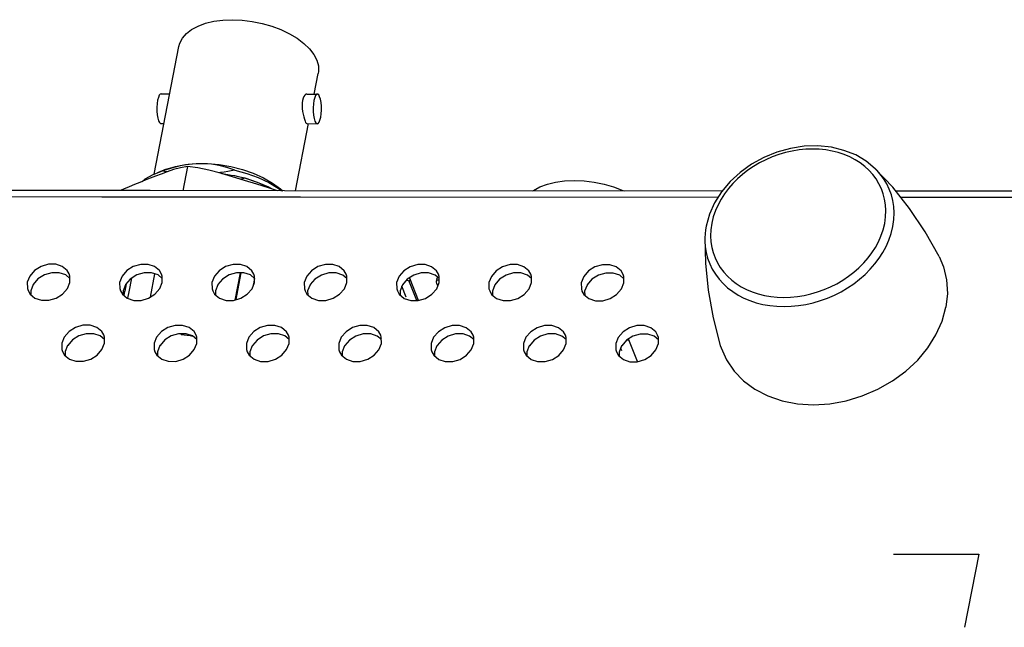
# Model space of a CAD drawing. Extents: x 0 to 420, y 0 to 297.
# Tile 21 of 42: x 219 to 243, y 94 to 108. Entities that reach past the tile are written whole.
import ezdxf

# ---------------------------------------------------------------- set-up
doc = ezdxf.new("R2010")
doc.units = 0
doc.header["$LTSCALE"] = 23.1
doc.layers.get('0').update_dxf_attribs({"linetype": 'CONTINUOUS'})
doc.layers.add('02___PRT_ALL_AXES', color=7, linetype='CONTINUOUS')
doc.layers.add('03___PRT_ALL_CURVES', color=7, linetype='CONTINUOUS')

msp = doc.modelspace()

# ---------------------------------------------------------------- linework, layer by layer
at = {"color": 7, "linetype": 'CONTINUOUS'}
for p, q in [((222.798, 104.603), (222.59, 104.521)), ((222.801, 104.593), (222.712, 104.565)), ((223.302, 104.672), (223.191, 104.098)), ((239.575, 104.617), (239.575, 104.617)), ((222.23, 104.314), (222.288, 104.361)), ((222.59, 104.521), (222.712, 104.565)), ((224.659, 104.391), (224.661, 104.398)), ((222.422, 104.099), (203.095, 104.112)), ((221.275, 103.948), (203.215, 103.96)), ((225.979, 103.945), (221.275, 103.948)), ((225.595, 104.097), (222.422, 104.099)), ((235.953, 104.09), (225.595, 104.097)), ((235.853, 103.938), (225.979, 103.945)), ((246.954, 104.082), (240.059, 104.087)), ((246.873, 103.931), (240.179, 103.935)), ((235.543, 102.983), (235.543, 102.983)), ((220.422, 102.107), (220.268, 102.158)), ((220.52, 102.024), (220.422, 102.107)), ((220.504, 102.128), (220.457, 102.208)), ((221.975, 102.025), (221.913, 101.705)), ((222.524, 102.132), (222.417, 101.577)), ((222.606, 102.105), (222.452, 102.157)), ((222.704, 102.023), (222.606, 102.105)), ((222.688, 102.126), (222.641, 102.207)), ((224.546, 102.155), (224.422, 101.511)), ((224.791, 102.104), (224.636, 102.155)), ((224.889, 102.022), (224.791, 102.104)), ((224.872, 102.125), (224.826, 102.205)), ((226.975, 102.102), (226.82, 102.154)), ((227.073, 102.02), (226.975, 102.102)), ((227.057, 102.123), (227.01, 102.204)), ((229.159, 102.101), (229.005, 102.152)), ((229.257, 102.019), (229.159, 102.101)), ((229.241, 102.122), (229.194, 102.203)), ((231.343, 102.099), (231.189, 102.151)), ((231.441, 102.017), (231.343, 102.099)), ((231.425, 102.12), (231.378, 102.201)), ((233.528, 102.098), (233.373, 102.149)), ((233.626, 102.016), (233.528, 102.098)), ((233.609, 102.119), (233.563, 102.2)), ((219.651, 101.876), (219.594, 101.733)), ((221.835, 101.875), (221.778, 101.731)), ((221.853, 101.897), (221.819, 101.723)), ((224.02, 101.873), (223.962, 101.73)), ((226.204, 101.872), (226.146, 101.728)), ((228.388, 101.87), (228.331, 101.727)), ((228.479, 101.582), (228.376, 101.839)), ((228.557, 101.932), (228.571, 102.004)), ((228.731, 101.499), (228.557, 101.932)), ((228.772, 101.503), (228.571, 102.004)), ((229.204, 102.023), (229.19, 101.951)), ((229.204, 101.902), (229.192, 101.931)), ((229.213, 101.88), (229.204, 101.902)), ((229.227, 101.845), (229.213, 101.88)), ((230.572, 101.869), (230.515, 101.725)), ((232.756, 101.867), (232.699, 101.724)), ((219.594, 101.733), (219.595, 101.639)), ((221.778, 101.731), (221.779, 101.637)), ((221.817, 101.713), (221.799, 101.62)), ((221.819, 101.723), (221.817, 101.713)), ((221.913, 101.705), (221.884, 101.553)), ((223.962, 101.73), (223.963, 101.636)), ((226.146, 101.728), (226.148, 101.634)), ((228.331, 101.727), (228.332, 101.633)), ((230.515, 101.725), (230.516, 101.631)), ((232.699, 101.724), (232.7, 101.63)), ((221.239, 100.665), (221.085, 100.716)), ((221.337, 100.582), (221.239, 100.665)), ((221.321, 100.686), (221.274, 100.766)), ((223.143, 100.715), (223.151, 100.696)), ((223.423, 100.663), (223.269, 100.714)), ((223.521, 100.581), (223.423, 100.663)), ((223.505, 100.684), (223.458, 100.765)), ((225.608, 100.662), (225.453, 100.713)), ((225.706, 100.58), (225.608, 100.662)), ((225.689, 100.683), (225.643, 100.763)), ((227.792, 100.66), (227.637, 100.712)), ((227.89, 100.578), (227.792, 100.66)), ((227.874, 100.681), (227.827, 100.762)), ((229.976, 100.659), (229.822, 100.71)), ((230.074, 100.577), (229.976, 100.659)), ((230.058, 100.68), (230.011, 100.76)), ((232.16, 100.657), (232.006, 100.709)), ((232.258, 100.575), (232.16, 100.657)), ((232.242, 100.678), (232.195, 100.759)), ((234.345, 100.656), (234.19, 100.707)), ((234.443, 100.574), (234.345, 100.656)), ((234.426, 100.677), (234.38, 100.758)), ((220.468, 100.434), (220.411, 100.291)), ((222.652, 100.433), (222.595, 100.289)), ((224.837, 100.431), (224.779, 100.288)), ((227.021, 100.43), (226.963, 100.286)), ((229.205, 100.428), (229.148, 100.285)), ((231.389, 100.427), (231.332, 100.283)), ((233.573, 100.425), (233.516, 100.282)), ((233.701, 100.568), (233.743, 100.568)), ((233.743, 100.568), (233.729, 100.586)), ((233.743, 100.568), (233.748, 100.598)), ((233.949, 100.055), (233.743, 100.568)), ((220.411, 100.291), (220.412, 100.197)), ((222.595, 100.289), (222.596, 100.195)), ((224.779, 100.288), (224.78, 100.194)), ((226.963, 100.286), (226.965, 100.192)), ((229.148, 100.285), (229.149, 100.191)), ((231.332, 100.283), (231.333, 100.189)), ((233.516, 100.282), (233.517, 100.188)), ((233.579, 100.307), (233.552, 100.373))]:
    msp.add_line(p, q, dxfattribs=at)
at = {"color": 4, "linetype": 'CONTINUOUS'}
for p, q in [((240.006, 95.503), (242.022, 95.501)), ((242.022, 95.501), (241.688, 93.772))]:
    msp.add_line(p, q, dxfattribs=at)
at = {"color": 7, "linetype": 'CONTINUOUS'}
for points in [[(239.575, 104.617), (239.36, 104.796), (239.112, 104.942), (238.834, 105.052), (238.535, 105.124), (238.219, 105.156), (237.895, 105.147), (237.568, 105.097), (237.247, 105.009), (236.937, 104.883), (236.645, 104.722), (236.378, 104.531), (236.14, 104.312), (235.937, 104.07), (235.772, 103.81), (235.651, 103.54), (235.574, 103.262)], [(239.797, 103.325), (239.819, 103.48), (239.825, 103.626), (239.817, 103.764), (239.796, 103.895), (239.763, 104.022), (239.719, 104.145), (239.662, 104.263), (239.594, 104.375), (239.515, 104.481), (239.425, 104.58), (239.325, 104.671), (239.216, 104.754), (239.097, 104.829), (238.971, 104.895), (238.838, 104.951), (238.698, 104.998), (238.552, 105.034), (238.402, 105.06), (238.247, 105.076), (238.09, 105.082), (237.93, 105.076), (237.77, 105.061), (237.609, 105.035), (237.449, 104.998), (237.292, 104.952), (237.136, 104.896), (236.985, 104.83), (236.838, 104.756), (236.696, 104.672), (236.561, 104.581), (236.433, 104.482), (236.313, 104.376), (236.202, 104.264), (236.1, 104.146), (236.008, 104.024), (235.926, 103.897), (235.855, 103.766), (235.793, 103.628), (235.743, 103.483), (235.705, 103.328)], [(223.302, 104.672), (223.14, 104.642), (222.976, 104.596), (222.82, 104.543), (222.677, 104.49), (222.546, 104.439), (222.422, 104.39), (222.302, 104.343)], [(222.798, 104.603), (223.016, 104.673), (223.254, 104.72), (223.51, 104.743), (223.779, 104.742), (224.055, 104.718), (224.331, 104.671), (224.601, 104.602), (224.859, 104.512), (225.1, 104.403), (225.317, 104.279), (225.507, 104.141), (225.557, 104.097)], [(224.422, 104.585), (224.235, 104.647), (224.054, 104.693), (223.874, 104.722), (223.693, 104.736), (223.509, 104.733), (223.322, 104.716), (223.129, 104.682), (222.927, 104.632), (222.801, 104.593)], [(224.654, 104.341), (224.367, 104.427), (224.084, 104.51), (223.81, 104.582), (223.549, 104.638), (223.302, 104.672)], [(241.084, 102.538), (240.752, 103.127), (240.383, 103.678), (239.987, 104.178), (239.575, 104.617)], [(239.618, 104.572), (239.588, 104.604), (239.575, 104.617)], [(222.288, 104.361), (222.306, 104.375), (222.494, 104.48), (222.59, 104.521)], [(222.822, 104.544), (222.802, 104.547), (222.712, 104.565)], [(224.422, 104.585), (224.338, 104.568), (224.254, 104.552), (224.17, 104.538), (224.086, 104.525), (224.048, 104.519)], [(224.113, 104.501), (224.17, 104.494), (224.254, 104.482), (224.336, 104.468), (224.418, 104.453), (224.5, 104.436), (224.58, 104.418), (224.661, 104.398)], [(224.422, 104.585), (224.707, 104.505), (224.978, 104.406), (225.227, 104.289), (225.451, 104.156), (225.531, 104.097)], [(224.659, 104.391), (224.571, 104.369), (224.566, 104.368)], [(225.265, 104.154), (225.233, 104.171), (224.956, 104.291), (224.659, 104.391)], [(224.661, 104.398), (224.951, 104.302), (225.223, 104.185), (225.305, 104.14)], [(239.99, 103.25), (240.014, 103.417), (240.02, 103.574), (240.012, 103.723), (239.989, 103.866), (239.954, 104.002), (239.906, 104.135), (239.845, 104.262), (239.771, 104.383), (239.685, 104.498), (239.618, 104.572)], [(222.302, 104.343), (222.175, 104.293), (222.048, 104.242), (221.92, 104.191), (221.793, 104.137), (221.707, 104.099)], [(225.435, 104.097), (225.223, 104.168), (224.942, 104.255), (224.654, 104.341)], [(235.574, 103.262), (235.558, 103.169), (235.548, 103.075), (235.543, 102.983)], [(235.545, 102.895), (235.551, 102.78), (235.574, 102.638), (235.609, 102.501), (235.657, 102.369), (235.719, 102.242), (235.792, 102.12), (235.878, 102.006), (235.975, 101.899), (236.082, 101.8), (236.201, 101.71), (236.328, 101.63), (236.464, 101.559), (236.608, 101.498), (236.76, 101.448), (236.917, 101.408), (237.079, 101.38), (237.246, 101.363), (237.416, 101.357), (237.588, 101.363), (237.761, 101.38), (237.935, 101.408), (238.107, 101.447), (238.278, 101.497), (238.445, 101.558), (238.609, 101.629), (238.767, 101.709), (238.92, 101.799), (239.066, 101.898), (239.204, 102.004), (239.334, 102.118), (239.454, 102.24), (239.565, 102.367), (239.664, 102.499), (239.752, 102.636), (239.829, 102.778), (239.895, 102.927), (239.949, 103.084), (239.99, 103.25)], [(235.705, 103.328), (235.683, 103.174), (235.678, 103.028), (235.685, 102.89), (235.706, 102.758), (235.739, 102.632), (235.784, 102.509), (235.84, 102.391), (235.908, 102.279), (235.988, 102.173), (236.078, 102.074), (236.177, 101.983), (236.287, 101.899), (236.405, 101.824), (236.531, 101.759), (236.664, 101.702), (236.805, 101.656), (236.95, 101.619), (237.101, 101.593), (237.255, 101.577), (237.412, 101.572), (237.572, 101.577), (237.732, 101.593), (237.893, 101.619), (238.053, 101.655), (238.211, 101.702), (238.366, 101.758), (238.517, 101.823), (238.664, 101.898), (238.806, 101.981), (238.941, 102.073), (239.069, 102.171), (239.189, 102.277), (239.3, 102.389), (239.403, 102.507), (239.495, 102.63), (239.576, 102.756), (239.648, 102.888), (239.709, 103.026), (239.759, 103.171), (239.797, 103.325)], [(235.543, 102.983), (235.554, 102.38), (235.618, 101.746), (235.736, 101.094), (235.908, 100.44)], [(235.543, 102.983), (235.543, 102.929), (235.545, 102.895)], [(241.084, 102.538), (241.186, 102.298), (241.261, 101.99), (241.28, 101.668), (241.244, 101.34)], [(220.457, 102.208), (220.342, 102.305), (220.187, 102.357), (220.012, 102.357), (219.838, 102.305), (219.685, 102.209), (219.572, 102.079), (219.513, 101.931)], [(222.641, 102.207), (222.526, 102.304), (222.371, 102.355), (222.196, 102.355), (222.022, 102.304), (221.869, 102.207), (221.757, 102.077), (221.698, 101.93)], [(224.826, 102.205), (224.71, 102.302), (224.556, 102.354), (224.381, 102.354), (224.206, 102.302), (224.053, 102.206), (223.941, 102.076), (223.882, 101.928)], [(227.01, 102.204), (226.894, 102.301), (226.74, 102.352), (226.565, 102.352), (226.39, 102.301), (226.238, 102.205), (226.125, 102.075), (226.066, 101.927)], [(229.194, 102.203), (229.079, 102.299), (228.924, 102.351), (228.749, 102.351), (228.575, 102.299), (228.422, 102.203), (228.309, 102.073), (228.25, 101.925)], [(231.378, 102.201), (231.263, 102.298), (231.108, 102.349), (230.933, 102.349), (230.759, 102.298), (230.606, 102.202), (230.493, 102.072), (230.434, 101.924)], [(233.563, 102.2), (233.447, 102.296), (233.293, 102.348), (233.118, 102.348), (232.943, 102.297), (232.79, 102.2), (232.678, 102.07), (232.619, 101.922)], [(220.268, 102.158), (220.093, 102.158), (219.918, 102.107), (219.765, 102.01)], [(220.521, 101.93), (220.52, 102.078), (220.504, 102.128)], [(222.452, 102.157), (222.277, 102.157), (222.102, 102.105), (221.95, 102.009)], [(222.706, 101.929), (222.704, 102.077), (222.688, 102.126)], [(224.636, 102.155), (224.461, 102.155), (224.287, 102.104), (224.134, 102.007)], [(224.89, 101.927), (224.888, 102.075), (224.872, 102.125)], [(226.82, 102.154), (226.645, 102.154), (226.471, 102.102), (226.318, 102.006)], [(227.074, 101.926), (227.072, 102.074), (227.057, 102.123)], [(229.005, 102.152), (228.83, 102.152), (228.655, 102.101), (228.502, 102.005)], [(228.547, 102.032), (228.561, 102.019), (228.571, 102.004)], [(229.204, 102.023), (229.208, 102.033), (229.219, 102.045), (229.223, 102.047)], [(229.258, 101.924), (229.257, 102.072), (229.241, 102.122)], [(231.189, 102.151), (231.014, 102.151), (230.839, 102.099), (230.687, 102.003)], [(231.443, 101.923), (231.441, 102.071), (231.425, 102.12)], [(233.373, 102.149), (233.198, 102.149), (233.024, 102.098), (232.871, 102.002)], [(233.627, 101.922), (233.625, 102.069), (233.609, 102.119)], [(219.513, 101.931), (219.515, 101.783), (219.531, 101.734)], [(219.531, 101.734), (219.578, 101.653), (219.693, 101.556), (219.848, 101.505), (220.023, 101.505), (220.197, 101.556), (220.35, 101.653), (220.462, 101.783), (220.521, 101.93)], [(219.765, 102.01), (219.653, 101.88), (219.651, 101.876)], [(221.698, 101.93), (221.699, 101.782), (221.715, 101.732)], [(221.715, 101.732), (221.762, 101.652), (221.877, 101.555), (222.032, 101.504), (222.207, 101.503), (222.381, 101.555), (222.534, 101.651), (222.647, 101.781), (222.706, 101.929)], [(221.95, 102.009), (221.837, 101.879), (221.835, 101.875)], [(223.882, 101.928), (223.884, 101.78), (223.899, 101.731)], [(223.899, 101.731), (223.946, 101.65), (224.061, 101.554), (224.216, 101.502), (224.391, 101.502), (224.566, 101.553), (224.718, 101.65), (224.831, 101.78), (224.89, 101.927)], [(224.134, 102.007), (224.021, 101.877), (224.02, 101.873)], [(226.066, 101.927), (226.068, 101.779), (226.084, 101.729)], [(226.084, 101.729), (226.13, 101.649), (226.246, 101.552), (226.4, 101.501), (226.575, 101.5), (226.75, 101.552), (226.902, 101.648), (227.015, 101.778), (227.074, 101.926)], [(226.318, 102.006), (226.205, 101.876), (226.204, 101.872)], [(228.25, 101.925), (228.252, 101.777), (228.268, 101.728)], [(228.268, 101.728), (228.314, 101.647), (228.43, 101.551), (228.584, 101.499), (228.76, 101.499), (228.934, 101.55), (229.087, 101.647), (229.199, 101.777), (229.258, 101.924)], [(228.502, 102.005), (228.39, 101.875), (228.388, 101.87)], [(228.557, 101.932), (228.547, 101.947), (228.531, 101.962), (228.51, 101.974), (228.486, 101.984), (228.484, 101.984)], [(229.19, 101.951), (229.189, 101.946), (229.192, 101.931)], [(229.258, 101.989), (229.244, 101.988), (229.222, 101.982), (229.205, 101.973), (229.194, 101.961), (229.19, 101.951)], [(230.434, 101.924), (230.436, 101.776), (230.452, 101.726)], [(230.452, 101.726), (230.499, 101.646), (230.614, 101.549), (230.769, 101.498), (230.944, 101.497), (231.118, 101.549), (231.271, 101.645), (231.384, 101.775), (231.443, 101.923)], [(230.687, 102.003), (230.574, 101.873), (230.572, 101.869)], [(232.619, 101.922), (232.621, 101.774), (232.636, 101.725)], [(232.636, 101.725), (232.683, 101.644), (232.798, 101.548), (232.953, 101.496), (233.128, 101.496), (233.302, 101.547), (233.455, 101.644), (233.568, 101.774), (233.627, 101.922)], [(232.871, 102.002), (232.758, 101.872), (232.756, 101.867)], [(235.908, 100.44), (235.926, 100.385), (236.054, 100.096), (236.233, 99.833), (236.459, 99.6), (236.728, 99.403), (237.034, 99.245), (237.371, 99.13), (237.732, 99.059), (238.11, 99.036), (238.498, 99.059), (238.886, 99.128), (239.267, 99.243), (239.635, 99.401), (239.98, 99.598), (240.296, 99.83), (240.577, 100.093), (240.816, 100.382), (241.01, 100.69), (241.153, 101.012), (241.244, 101.34)], [(221.274, 100.766), (221.159, 100.863), (221.004, 100.914), (220.829, 100.915), (220.655, 100.863), (220.502, 100.767), (220.389, 100.637), (220.33, 100.489)], [(223.458, 100.765), (223.343, 100.862), (223.188, 100.913), (223.013, 100.913), (222.839, 100.862), (222.686, 100.765), (222.574, 100.635), (222.515, 100.488)], [(225.643, 100.763), (225.527, 100.86), (225.373, 100.912), (225.198, 100.912), (225.023, 100.86), (224.87, 100.764), (224.758, 100.634), (224.699, 100.486)], [(227.827, 100.762), (227.711, 100.859), (227.557, 100.91), (227.382, 100.91), (227.207, 100.859), (227.055, 100.762), (226.942, 100.633), (226.883, 100.485)], [(230.011, 100.76), (229.896, 100.857), (229.741, 100.909), (229.566, 100.909), (229.392, 100.857), (229.239, 100.761), (229.126, 100.631), (229.067, 100.483)], [(232.195, 100.759), (232.08, 100.856), (231.925, 100.907), (231.75, 100.907), (231.576, 100.856), (231.423, 100.76), (231.31, 100.63), (231.251, 100.482)], [(234.38, 100.758), (234.264, 100.854), (234.11, 100.906), (233.935, 100.906), (233.76, 100.854), (233.607, 100.758), (233.495, 100.628), (233.436, 100.48)], [(221.085, 100.716), (220.91, 100.716), (220.735, 100.665), (220.582, 100.568)], [(221.338, 100.488), (221.337, 100.636), (221.321, 100.686)], [(223.269, 100.714), (223.094, 100.715), (222.919, 100.663), (222.767, 100.567)], [(223.151, 100.696), (223.37, 100.672), (223.426, 100.661)], [(223.523, 100.487), (223.521, 100.635), (223.505, 100.684)], [(225.453, 100.713), (225.278, 100.713), (225.104, 100.662), (224.951, 100.565)], [(225.707, 100.485), (225.705, 100.633), (225.689, 100.683)], [(227.637, 100.712), (227.462, 100.712), (227.288, 100.66), (227.135, 100.564)], [(227.891, 100.484), (227.889, 100.632), (227.874, 100.681)], [(229.822, 100.71), (229.647, 100.71), (229.472, 100.659), (229.319, 100.563)], [(230.075, 100.482), (230.074, 100.63), (230.058, 100.68)], [(232.006, 100.709), (231.831, 100.709), (231.656, 100.657), (231.504, 100.561)], [(232.26, 100.481), (232.258, 100.629), (232.242, 100.678)], [(234.19, 100.707), (234.015, 100.707), (233.841, 100.656), (233.688, 100.56)], [(234.444, 100.48), (234.442, 100.627), (234.426, 100.677)], [(220.33, 100.489), (220.332, 100.341), (220.348, 100.292)], [(220.348, 100.292), (220.395, 100.211), (220.51, 100.114), (220.665, 100.063), (220.84, 100.063), (221.014, 100.114), (221.167, 100.211), (221.279, 100.341), (221.338, 100.488)], [(220.582, 100.568), (220.47, 100.438), (220.468, 100.434)], [(222.515, 100.488), (222.516, 100.34), (222.532, 100.29)], [(222.532, 100.29), (222.579, 100.21), (222.694, 100.113), (222.849, 100.062), (223.024, 100.061), (223.198, 100.113), (223.351, 100.209), (223.464, 100.339), (223.523, 100.487)], [(222.767, 100.567), (222.654, 100.437), (222.652, 100.433)], [(224.699, 100.486), (224.701, 100.338), (224.716, 100.289)], [(224.716, 100.289), (224.763, 100.208), (224.878, 100.112), (225.033, 100.06), (225.208, 100.06), (225.383, 100.111), (225.535, 100.208), (225.648, 100.338), (225.707, 100.485)], [(224.951, 100.565), (224.838, 100.435), (224.837, 100.431)], [(226.883, 100.485), (226.885, 100.337), (226.901, 100.287)], [(226.901, 100.287), (226.947, 100.207), (227.063, 100.11), (227.217, 100.059), (227.392, 100.058), (227.567, 100.11), (227.719, 100.206), (227.832, 100.336), (227.891, 100.484)], [(227.135, 100.564), (227.022, 100.434), (227.021, 100.43)], [(229.067, 100.483), (229.069, 100.335), (229.085, 100.286)], [(229.085, 100.286), (229.131, 100.205), (229.247, 100.109), (229.401, 100.057), (229.577, 100.057), (229.751, 100.108), (229.904, 100.205), (230.016, 100.335), (230.075, 100.482)], [(229.319, 100.563), (229.207, 100.433), (229.205, 100.428)], [(231.251, 100.482), (231.253, 100.334), (231.269, 100.284)], [(231.269, 100.284), (231.316, 100.204), (231.431, 100.107), (231.586, 100.056), (231.761, 100.055), (231.935, 100.107), (232.088, 100.203), (232.201, 100.333), (232.26, 100.481)], [(231.504, 100.561), (231.391, 100.431), (231.389, 100.427)], [(233.436, 100.48), (233.438, 100.332), (233.453, 100.283)], [(233.453, 100.283), (233.5, 100.202), (233.615, 100.106), (233.77, 100.054), (233.945, 100.054), (234.119, 100.105), (234.272, 100.202), (234.385, 100.332), (234.444, 100.48)], [(233.688, 100.56), (233.575, 100.43), (233.573, 100.425)]]:
    msp.add_lwpolyline(points, dxfattribs=at)
at = {"layer": '02___PRT_ALL_AXES', "color": 7, "linetype": 'CONTINUOUS'}
for p, q in [((222.516, 104.489), (223.099, 107.507)), ((226.304, 106.383), (226.398, 106.87)), ((222.677, 106.389), (222.883, 106.388)), ((226.129, 106.383), (226.375, 106.382)), ((222.676, 105.689), (222.748, 105.689)), ((225.862, 104.096), (226.169, 105.683)), ((226.127, 105.683), (226.374, 105.682))]:
    msp.add_line(p, q, dxfattribs=at)
for points in [[(223.099, 107.507), (223.121, 107.587), (223.184, 107.706), (223.278, 107.815), (223.402, 107.911), (223.553, 107.992), (223.729, 108.057), (223.926, 108.104), (224.139, 108.132), (224.365, 108.142), (224.598, 108.131), (224.835, 108.102), (225.07, 108.054), (225.298, 107.989), (225.515, 107.907), (225.717, 107.811), (225.899, 107.701), (226.057, 107.582), (226.189, 107.454), (226.291, 107.322), (226.362, 107.186)], [(226.362, 107.186), (226.4, 107.05), (226.405, 106.918), (226.398, 106.87)], [(222.597, 106.237), (222.585, 106.156), (222.58, 106.067), (222.581, 105.975), (222.589, 105.888), (222.602, 105.812), (222.621, 105.75), (222.644, 105.709), (222.668, 105.69), (222.676, 105.689)], [(222.677, 106.389), (222.66, 106.383), (222.635, 106.355), (222.614, 106.305), (222.597, 106.237)], [(226.024, 106.231), (226.016, 106.172), (226.014, 106.106), (226.018, 106.038), (226.026, 105.97), (226.038, 105.904), (226.052, 105.843), (226.068, 105.787), (226.084, 105.745)], [(226.129, 106.383), (226.105, 106.377), (226.08, 106.358), (226.057, 106.327), (226.038, 106.284), (226.024, 106.231)], [(226.295, 106.231), (226.283, 106.15), (226.278, 106.06), (226.279, 105.969), (226.286, 105.882), (226.3, 105.805), (226.319, 105.744), (226.342, 105.703), (226.366, 105.684), (226.374, 105.683)], [(226.375, 106.382), (226.358, 106.377), (226.333, 106.349), (226.312, 106.299), (226.295, 106.231)], [(226.455, 105.834), (226.466, 105.915), (226.472, 106.005), (226.471, 106.096), (226.463, 106.183), (226.449, 106.26), (226.43, 106.321), (226.408, 106.362), (226.383, 106.381), (226.375, 106.382)], [(226.374, 105.683), (226.392, 105.688), (226.416, 105.716), (226.437, 105.766), (226.455, 105.834)], [(226.084, 105.745), (226.098, 105.712), (226.113, 105.691), (226.127, 105.683)], [(231.472, 104.093), (231.49, 104.106), (231.641, 104.188), (231.817, 104.253), (232.013, 104.3), (232.226, 104.329), (232.452, 104.338), (232.685, 104.328), (232.922, 104.299), (233.157, 104.252), (233.385, 104.186), (233.602, 104.105), (233.631, 104.091)]]:
    msp.add_lwpolyline(points, dxfattribs=at)
at = {"layer": '03___PRT_ALL_CURVES', "color": 4, "linetype": 'CONTINUOUS'}
for p, q in [((224.455, 101.521), (224.577, 102.155)), ((224.87, 101.931), (224.851, 101.829)), ((224.872, 101.942), (224.87, 101.931)), ((224.888, 102.022), (224.872, 101.942))]:
    msp.add_line(p, q, dxfattribs=at)

doc.saveas('drawing.dxf')
